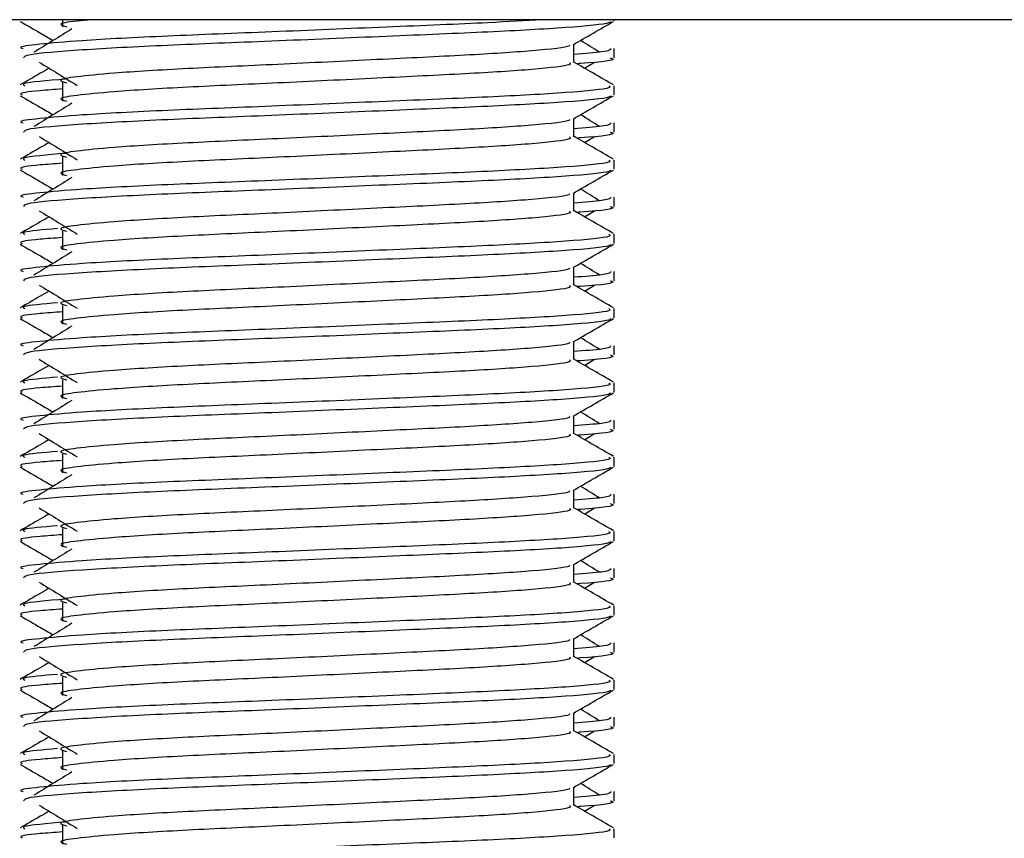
# Model space of a CAD drawing. Header units: millimetres. Extents: x 0 to 420, y 0 to 297.
# Tile 117 of 128: x 320.899 to 321.854, y 197.1 to 197.895. Entities that reach past the tile are written whole.
import ezdxf

# ---------------------------------------------------------------- set-up
doc = ezdxf.new("R2010")
doc.units = ezdxf.units.MM

msp = doc.modelspace()

# ---------------------------------------------------------------- linework, layer by layer
at = {"color": 7, "linetype": 'Continuous', "lineweight": 25}
for p, q in [((322.71875, 197.89454), (319.65528, 197.89454)), ((320.94019, 197.89454), (320.94019, 197.88752)), ((321.47534, 197.89357), (321.47534, 197.89454)), ((321.43633, 197.85309), (321.43633, 197.87066)), ((321.47534, 197.85755), (321.47534, 197.86653)), ((321.44672, 197.84744), (321.45637, 197.85335)), ((320.94019, 197.83346), (320.94019, 197.81544)), ((321.47534, 197.82149), (321.47534, 197.83048)), ((321.43633, 197.78101), (321.43633, 197.79858)), ((321.47534, 197.78547), (321.47534, 197.79445)), ((321.44672, 197.77536), (321.45637, 197.78127)), ((320.94019, 197.76138), (320.94019, 197.74336)), ((321.47534, 197.74941), (321.47534, 197.7584)), ((321.43633, 197.70892), (321.43633, 197.7265)), ((321.47534, 197.71338), (321.47534, 197.72237)), ((321.44672, 197.70328), (321.45637, 197.70919)), ((320.94019, 197.6893), (320.94019, 197.67128)), ((321.47534, 197.67733), (321.47534, 197.68632)), ((321.43633, 197.63684), (321.43633, 197.65442)), ((321.47534, 197.6413), (321.47534, 197.65029)), ((321.44672, 197.6312), (321.45637, 197.63711)), ((320.94019, 197.61722), (320.94019, 197.5992)), ((321.47534, 197.60525), (321.47534, 197.61424)), ((321.43633, 197.56476), (321.43633, 197.58233)), ((321.47534, 197.56922), (321.47534, 197.5782)), ((321.44672, 197.55912), (321.45637, 197.56503)), ((320.94019, 197.54513), (320.94019, 197.52711)), ((321.47534, 197.53317), (321.47534, 197.54215)), ((321.43633, 197.49268), (321.43633, 197.51025)), ((321.47534, 197.49714), (321.47534, 197.50612)), ((321.44672, 197.48704), (321.45637, 197.49294)), ((320.94019, 197.47305), (320.94019, 197.45503)), ((321.47534, 197.46108), (321.47534, 197.47007)), ((321.43633, 197.4206), (321.43633, 197.43817)), ((321.47534, 197.42506), (321.47534, 197.43404)), ((321.44672, 197.41495), (321.45637, 197.42086)), ((320.94019, 197.40097), (320.94019, 197.38295)), ((321.47534, 197.389), (321.47534, 197.39799)), ((321.43633, 197.34852), (321.43633, 197.36609)), ((321.47534, 197.35298), (321.47534, 197.36196)), ((321.44672, 197.34287), (321.45637, 197.34878)), ((320.94019, 197.32889), (320.94019, 197.31087)), ((321.47534, 197.31692), (321.47534, 197.32591)), ((321.43633, 197.27643), (321.43633, 197.29401)), ((321.47534, 197.28089), (321.47534, 197.28988)), ((321.44672, 197.27079), (321.45637, 197.2767)), ((320.94019, 197.25681), (320.94019, 197.23879)), ((321.47534, 197.24484), (321.47534, 197.25383)), ((321.43633, 197.20435), (321.43633, 197.22193)), ((321.47534, 197.20881), (321.47534, 197.2178)), ((321.44672, 197.19871), (321.45637, 197.20462)), ((320.94019, 197.18473), (320.94019, 197.16671)), ((321.47534, 197.17276), (321.47534, 197.18175)), ((321.43633, 197.13227), (321.43633, 197.14984)), ((321.47534, 197.13673), (321.47534, 197.14572)), ((321.44672, 197.12663), (321.45637, 197.13254)), ((320.94019, 197.11265), (320.94019, 197.09462)), ((321.47534, 197.10068), (321.47534, 197.10966))]:
    msp.add_line(p, q, dxfattribs=at)
for points, knots in [([(321.40544, 197.89454), (321.38902, 197.89354), (321.34908, 197.89112), (321.25442, 197.88738), (321.14385, 197.88261), (321.03838, 197.87862), (320.96018, 197.87453), (320.91635, 197.87061), (320.89632, 197.86826), (320.90116, 197.86686), (320.90229, 197.86653)], [0, 0, 0, 0, 0.107555, 0.261631, 0.420083, 0.572451, 0.728645, 0.848713, 0.964716, 1, 1, 1, 1]), ([(320.89937, 197.89285), (320.90589, 197.88908), (320.91653, 197.88292), (320.92716, 197.87677), (320.93127, 197.87439)], [0, 0, 0, 0, 0.61317, 1, 1, 1, 1]), ([(321.4719, 197.8928), (321.47167, 197.89235), (321.47075, 197.89049), (321.4335, 197.88676), (321.35731, 197.88255), (321.25502, 197.87836), (321.14379, 197.8736), (321.03803, 197.86961), (320.95481, 197.86515), (320.90465, 197.8609), (320.90308, 197.85854), (320.90243, 197.85755)], [0, 0, 0, 0, 0.039912, 0.166158, 0.289058, 0.411836, 0.5381, 0.659517, 0.783982, 0.909693, 1, 1, 1, 1]), ([(320.96856, 197.89454), (320.96364, 197.89408), (320.94647, 197.89248), (320.93466, 197.89027), (320.94139, 197.88833), (320.94439, 197.88746)], [0, 0, 0, 0, 0.182373, 0.635978, 1, 1, 1, 1]), ([(321.43555, 197.87021), (321.44206, 197.87398), (321.4551, 197.88153), (321.46814, 197.88908), (321.47466, 197.89285)], [0, 0, 0, 0, 0.499936, 1, 1, 1, 1]), ([(320.9495, 197.88556), (320.94336, 197.88179), (320.93107, 197.87427), (320.91881, 197.86675), (320.91268, 197.86298)], [0, 0, 0, 0, 0.49999, 1, 1, 1, 1]), ([(321.46135, 197.86298), (321.45522, 197.86675), (321.44903, 197.87055), (321.44282, 197.87435), (321.44276, 197.87439)], [0, 0, 0, 0, 0.989832, 1, 1, 1, 1]), ([(321.4319, 197.87015), (321.4322, 197.86975), (321.43352, 197.86794), (321.39958, 197.86423), (321.33441, 197.86003), (321.2458, 197.85583), (321.14958, 197.85107), (321.05846, 197.84709), (320.99111, 197.84299), (320.95231, 197.83908), (320.93418, 197.8362), (320.94125, 197.83426), (320.9444, 197.83339)], [0, 0, 0, 0, 0.035107, 0.156135, 0.273953, 0.391653, 0.512699, 0.629093, 0.748412, 0.840135, 0.92875, 1, 1, 1, 1]), ([(321.47174, 197.86653), (321.4719, 197.86546), (321.47217, 197.86363), (321.44674, 197.86165), (321.43633, 197.86084)], [0, 0, 0, 0, 0.590683, 1, 1, 1, 1]), ([(320.91766, 197.85335), (320.92381, 197.84959), (320.93609, 197.84207), (320.94836, 197.83454), (320.95449, 197.83078)], [0, 0, 0, 0, 0.500011, 1, 1, 1, 1]), ([(321.43201, 197.85303), (321.4328, 197.85233), (321.43517, 197.85024), (321.40008, 197.84621), (321.33428, 197.84201), (321.24583, 197.83781), (321.14957, 197.83305), (321.05846, 197.82907), (320.99111, 197.82497), (320.95231, 197.82106), (320.93419, 197.81818), (320.94125, 197.81624), (320.94439, 197.81538)], [0, 0, 0, 0, 0.059132, 0.177163, 0.292064, 0.406849, 0.524898, 0.638409, 0.754774, 0.844226, 0.930647, 1, 1, 1, 1]), ([(321.4748, 197.8312), (321.46828, 197.83497), (321.45545, 197.84239), (321.44263, 197.84981), (321.43633, 197.85346)], [0, 0, 0, 0, 0.508368, 1, 1, 1, 1]), ([(321.4716, 197.85755), (321.47265, 197.85721), (321.47801, 197.85548), (321.465, 197.8534), (321.44107, 197.85186), (321.44025, 197.8518)], [0, 0, 0, 0, 0.190296, 0.972093, 1, 1, 1, 1]), ([(320.92731, 197.84744), (320.92447, 197.8458), (320.91511, 197.84039), (320.90575, 197.83497), (320.89923, 197.8312)], [0, 0, 0, 0, 0.303338, 1, 1, 1, 1]), ([(320.94329, 197.83691), (320.92541, 197.8354), (320.89907, 197.83318), (320.90256, 197.83114), (320.90368, 197.83048)], [0, 0, 0, 0, 0.678995, 1, 1, 1, 1]), ([(321.47035, 197.83048), (321.47125, 197.82979), (321.47395, 197.8277), (321.43341, 197.82369), (321.35733, 197.81948), (321.25505, 197.81529), (321.14368, 197.81053), (321.03842, 197.80654), (320.96017, 197.80245), (320.91635, 197.79853), (320.89632, 197.79618), (320.90116, 197.79478), (320.90229, 197.79445)], [0, 0, 0, 0, 0.061077, 0.184512, 0.304677, 0.424721, 0.548174, 0.666888, 0.788581, 0.882129, 0.97251, 1, 1, 1, 1]), ([(320.94019, 197.82732), (320.93252, 197.82676), (320.90897, 197.82503), (320.89772, 197.8232), (320.90045, 197.82181), (320.90108, 197.82149)], [0, 0, 0, 0, 0.270543, 0.831179, 1, 1, 1, 1]), ([(320.89937, 197.82077), (320.90589, 197.81699), (320.91653, 197.81084), (320.92716, 197.80469), (320.93127, 197.8023)], [0, 0, 0, 0, 0.61317, 1, 1, 1, 1]), ([(321.4719, 197.82072), (321.47167, 197.82027), (321.47075, 197.81841), (321.4335, 197.81467), (321.35731, 197.81047), (321.25502, 197.80628), (321.14379, 197.80152), (321.03803, 197.79753), (320.95481, 197.79307), (320.90465, 197.78882), (320.90308, 197.78645), (320.90243, 197.78547)], [0, 0, 0, 0, 0.039912, 0.166158, 0.289058, 0.411836, 0.5381, 0.659517, 0.783982, 0.909693, 1, 1, 1, 1]), ([(321.43555, 197.79813), (321.44206, 197.8019), (321.4551, 197.80945), (321.46814, 197.81699), (321.47466, 197.82077)], [0, 0, 0, 0, 0.499936, 1, 1, 1, 1]), ([(320.9495, 197.81347), (320.94336, 197.80971), (320.93107, 197.80219), (320.91881, 197.79466), (320.91268, 197.7909)], [0, 0, 0, 0, 0.49999, 1, 1, 1, 1]), ([(321.4319, 197.79807), (321.4322, 197.79766), (321.43352, 197.79585), (321.39958, 197.79214), (321.33441, 197.78795), (321.2458, 197.78375), (321.14958, 197.77899), (321.05846, 197.77501), (320.99111, 197.77091), (320.95231, 197.767), (320.93418, 197.76412), (320.94125, 197.76218), (320.9444, 197.76131)], [0, 0, 0, 0, 0.035107, 0.156135, 0.273953, 0.391653, 0.512699, 0.629093, 0.748412, 0.840135, 0.92875, 1, 1, 1, 1]), ([(321.46135, 197.7909), (321.45522, 197.79466), (321.44903, 197.79847), (321.44282, 197.80227), (321.44276, 197.8023)], [0, 0, 0, 0, 0.989832, 1, 1, 1, 1]), ([(321.47174, 197.79445), (321.4719, 197.79337), (321.47217, 197.79155), (321.44674, 197.78957), (321.43633, 197.78876)], [0, 0, 0, 0, 0.590683, 1, 1, 1, 1]), ([(321.4716, 197.78547), (321.47265, 197.78513), (321.47801, 197.7834), (321.465, 197.78132), (321.44107, 197.77978), (321.44025, 197.77972)], [0, 0, 0, 0, 0.190296, 0.972093, 1, 1, 1, 1]), ([(320.91766, 197.78127), (320.92381, 197.77751), (320.93609, 197.76998), (320.94836, 197.76246), (320.95449, 197.7587)], [0, 0, 0, 0, 0.500011, 1, 1, 1, 1]), ([(321.43201, 197.78095), (321.4328, 197.78025), (321.43517, 197.77816), (321.40008, 197.77413), (321.33428, 197.76992), (321.24583, 197.76573), (321.14957, 197.76097), (321.05846, 197.75699), (320.99111, 197.75289), (320.95231, 197.74898), (320.93419, 197.7461), (320.94125, 197.74416), (320.94439, 197.7433)], [0, 0, 0, 0, 0.059132, 0.177163, 0.292064, 0.406849, 0.524898, 0.638409, 0.754774, 0.844226, 0.930647, 1, 1, 1, 1]), ([(321.4748, 197.75912), (321.46828, 197.76289), (321.45545, 197.77031), (321.44263, 197.77773), (321.43633, 197.78138)], [0, 0, 0, 0, 0.508368, 1, 1, 1, 1]), ([(320.92731, 197.77536), (320.92447, 197.77372), (320.91511, 197.7683), (320.90575, 197.76289), (320.89923, 197.75912)], [0, 0, 0, 0, 0.303338, 1, 1, 1, 1]), ([(321.47035, 197.7584), (321.47125, 197.75771), (321.47395, 197.75562), (321.43341, 197.75161), (321.35733, 197.7474), (321.25505, 197.7432), (321.14368, 197.73845), (321.03842, 197.73446), (320.96017, 197.73037), (320.91635, 197.72645), (320.89632, 197.72409), (320.90116, 197.72269), (320.90229, 197.72237)], [0, 0, 0, 0, 0.061077, 0.184512, 0.304677, 0.424721, 0.548174, 0.666888, 0.788581, 0.882129, 0.97251, 1, 1, 1, 1]), ([(320.94329, 197.76483), (320.92541, 197.76332), (320.89907, 197.7611), (320.90256, 197.75906), (320.90368, 197.7584)], [0, 0, 0, 0, 0.678995, 1, 1, 1, 1]), ([(320.89937, 197.74869), (320.90589, 197.74491), (320.91653, 197.73876), (320.92716, 197.7326), (320.93127, 197.73022)], [0, 0, 0, 0, 0.61317, 1, 1, 1, 1]), ([(320.94019, 197.75524), (320.93252, 197.75467), (320.90897, 197.75295), (320.89772, 197.75112), (320.90045, 197.74973), (320.90108, 197.74941)], [0, 0, 0, 0, 0.270543, 0.831179, 1, 1, 1, 1]), ([(321.4719, 197.74864), (321.47167, 197.74819), (321.47075, 197.74633), (321.4335, 197.74259), (321.35731, 197.73839), (321.25502, 197.73419), (321.14379, 197.72944), (321.03803, 197.72545), (320.95481, 197.72099), (320.90465, 197.71674), (320.90308, 197.71437), (320.90243, 197.71338)], [0, 0, 0, 0, 0.039912, 0.166158, 0.289058, 0.411836, 0.5381, 0.659517, 0.783982, 0.909693, 1, 1, 1, 1]), ([(321.43555, 197.72605), (321.44206, 197.72982), (321.4551, 197.73737), (321.46814, 197.74491), (321.47466, 197.74869)], [0, 0, 0, 0, 0.499936, 1, 1, 1, 1]), ([(320.9495, 197.74139), (320.94336, 197.73763), (320.93107, 197.73011), (320.91881, 197.72258), (320.91268, 197.71882)], [0, 0, 0, 0, 0.49999, 1, 1, 1, 1]), ([(321.46135, 197.71882), (321.45522, 197.72258), (321.44903, 197.72638), (321.44282, 197.73018), (321.44276, 197.73022)], [0, 0, 0, 0, 0.989832, 1, 1, 1, 1]), ([(321.4319, 197.72599), (321.4322, 197.72558), (321.43352, 197.72377), (321.39958, 197.72006), (321.33441, 197.71587), (321.2458, 197.71167), (321.14958, 197.70691), (321.05846, 197.70292), (320.99111, 197.69883), (320.95231, 197.69492), (320.93418, 197.69204), (320.94125, 197.6901), (320.9444, 197.68923)], [0, 0, 0, 0, 0.035107, 0.156135, 0.273953, 0.391653, 0.512699, 0.629093, 0.748412, 0.840135, 0.92875, 1, 1, 1, 1]), ([(321.47174, 197.72237), (321.4719, 197.72129), (321.47217, 197.71947), (321.44674, 197.71749), (321.43633, 197.71668)], [0, 0, 0, 0, 0.590683, 1, 1, 1, 1]), ([(320.91766, 197.70919), (320.92381, 197.70543), (320.93609, 197.6979), (320.94836, 197.69038), (320.95449, 197.68661)], [0, 0, 0, 0, 0.500011, 1, 1, 1, 1]), ([(321.43201, 197.70887), (321.4328, 197.70817), (321.43517, 197.70608), (321.40008, 197.70205), (321.33428, 197.69784), (321.24583, 197.69365), (321.14957, 197.68889), (321.05846, 197.6849), (320.99111, 197.68081), (320.95231, 197.6769), (320.93419, 197.67402), (320.94125, 197.67208), (320.94439, 197.67122)], [0, 0, 0, 0, 0.059132, 0.177163, 0.292064, 0.406849, 0.524898, 0.638409, 0.754774, 0.844226, 0.930647, 1, 1, 1, 1]), ([(321.4748, 197.68704), (321.46828, 197.69081), (321.45545, 197.69823), (321.44263, 197.70565), (321.43633, 197.7093)], [0, 0, 0, 0, 0.508368, 1, 1, 1, 1]), ([(321.4716, 197.71338), (321.47265, 197.71305), (321.47801, 197.71132), (321.465, 197.70924), (321.44107, 197.70769), (321.44025, 197.70764)], [0, 0, 0, 0, 0.190296, 0.972093, 1, 1, 1, 1]), ([(320.92731, 197.70328), (320.92447, 197.70164), (320.91511, 197.69622), (320.90575, 197.69081), (320.89923, 197.68704)], [0, 0, 0, 0, 0.303338, 1, 1, 1, 1]), ([(320.93549, 197.69188), (320.92137, 197.69067), (320.89896, 197.68875), (320.9024, 197.68697), (320.90368, 197.68632)], [0, 0, 0, 0, 0.629852, 1, 1, 1, 1]), ([(321.47035, 197.68632), (321.47125, 197.68563), (321.47395, 197.68354), (321.43341, 197.67952), (321.35733, 197.67532), (321.25505, 197.67112), (321.14368, 197.66636), (321.03842, 197.66238), (320.96017, 197.65829), (320.91635, 197.65437), (320.89632, 197.65201), (320.90116, 197.65061), (320.90229, 197.65029)], [0, 0, 0, 0, 0.061077, 0.184512, 0.304677, 0.424721, 0.548174, 0.666888, 0.788581, 0.882129, 0.97251, 1, 1, 1, 1]), ([(320.94019, 197.68315), (320.93252, 197.68259), (320.90897, 197.68087), (320.89772, 197.67904), (320.90045, 197.67765), (320.90108, 197.67733)], [0, 0, 0, 0, 0.270543, 0.831179, 1, 1, 1, 1]), ([(320.89937, 197.6766), (320.90589, 197.67283), (320.91653, 197.66668), (320.92716, 197.66052), (320.93127, 197.65814)], [0, 0, 0, 0, 0.6131696, 1, 1, 1, 1]), ([(321.4719, 197.67656), (321.47167, 197.67611), (321.47075, 197.67425), (321.4335, 197.67051), (321.35731, 197.66631), (321.25502, 197.66211), (321.14379, 197.65735), (321.03803, 197.65337), (320.95481, 197.64891), (320.90465, 197.64466), (320.90308, 197.64229), (320.90243, 197.6413)], [0, 0, 0, 0, 0.039912, 0.166158, 0.289058, 0.411836, 0.5381, 0.659517, 0.783982, 0.909693, 1, 1, 1, 1]), ([(321.43555, 197.65396), (321.44206, 197.65774), (321.4551, 197.66529), (321.46814, 197.67283), (321.47466, 197.6766)], [0, 0, 0, 0, 0.499936, 1, 1, 1, 1]), ([(320.9495, 197.66931), (320.94336, 197.66555), (320.93107, 197.65803), (320.91881, 197.6505), (320.91268, 197.64674)], [0, 0, 0, 0, 0.49999, 1, 1, 1, 1]), ([(321.4319, 197.65391), (321.4322, 197.6535), (321.43352, 197.65169), (321.39958, 197.64798), (321.33441, 197.64378), (321.2458, 197.63959), (321.14958, 197.63483), (321.05846, 197.63084), (320.99111, 197.62675), (320.95231, 197.62284), (320.93418, 197.61996), (320.94125, 197.61802), (320.9444, 197.61715)], [0, 0, 0, 0, 0.035107, 0.156135, 0.273953, 0.391653, 0.512699, 0.629093, 0.748412, 0.840135, 0.92875, 1, 1, 1, 1]), ([(321.46135, 197.64674), (321.45522, 197.6505), (321.44903, 197.6543), (321.44282, 197.6581), (321.44276, 197.65814)], [0, 0, 0, 0, 0.989832, 1, 1, 1, 1]), ([(321.47174, 197.65029), (321.4719, 197.64921), (321.47217, 197.64739), (321.44674, 197.64541), (321.43633, 197.6446)], [0, 0, 0, 0, 0.590683, 1, 1, 1, 1]), ([(320.91766, 197.63711), (320.92381, 197.63335), (320.93609, 197.62582), (320.94836, 197.61829), (320.95449, 197.61453)], [0, 0, 0, 0, 0.500011, 1, 1, 1, 1]), ([(321.43201, 197.63679), (321.4328, 197.63609), (321.43517, 197.63399), (321.40008, 197.62997), (321.33428, 197.62576), (321.24583, 197.62157), (321.14957, 197.61681), (321.05846, 197.61282), (320.99111, 197.60873), (320.95231, 197.60482), (320.93419, 197.60194), (320.94125, 197.6), (320.94439, 197.59913)], [0, 0, 0, 0, 0.059132, 0.177163, 0.292064, 0.406849, 0.524898, 0.638409, 0.754774, 0.844226, 0.930647, 1, 1, 1, 1]), ([(321.4748, 197.61495), (321.46828, 197.61873), (321.45545, 197.62615), (321.44263, 197.63357), (321.43633, 197.63722)], [0, 0, 0, 0, 0.508368, 1, 1, 1, 1]), ([(321.4716, 197.6413), (321.47265, 197.64096), (321.47801, 197.63924), (321.465, 197.63716), (321.44107, 197.63561), (321.44025, 197.63556)], [0, 0, 0, 0, 0.190296, 0.972093, 1, 1, 1, 1]), ([(320.92731, 197.6312), (320.92447, 197.62956), (320.91511, 197.62414), (320.90575, 197.61873), (320.89923, 197.61495)], [0, 0, 0, 0, 0.303338, 1, 1, 1, 1]), ([(321.47035, 197.61424), (321.47125, 197.61355), (321.47395, 197.61146), (321.43341, 197.60744), (321.35733, 197.60324), (321.25505, 197.59904), (321.14368, 197.59428), (321.03842, 197.5903), (320.96017, 197.58621), (320.91635, 197.58229), (320.89632, 197.57993), (320.90116, 197.57853), (320.90229, 197.5782)], [0, 0, 0, 0, 0.0610772, 0.1845123, 0.3046768, 0.4247211, 0.5481742, 0.6668878, 0.7885815, 0.8821287, 0.9725098, 1, 1, 1, 1]), ([(320.93549, 197.6198), (320.92137, 197.61859), (320.89896, 197.61666), (320.9024, 197.61489), (320.90368, 197.61424)], [0, 0, 0, 0, 0.629852, 1, 1, 1, 1]), ([(320.89937, 197.60452), (320.90589, 197.60075), (320.91653, 197.5946), (320.92716, 197.58844), (320.93127, 197.58606)], [0, 0, 0, 0, 0.61317, 1, 1, 1, 1]), ([(320.94019, 197.61107), (320.93252, 197.61051), (320.90897, 197.60879), (320.89772, 197.60696), (320.90045, 197.60557), (320.90108, 197.60525)], [0, 0, 0, 0, 0.270543, 0.831179, 1, 1, 1, 1]), ([(321.4719, 197.60447), (321.47167, 197.60403), (321.47075, 197.60217), (321.4335, 197.59843), (321.35731, 197.59423), (321.25502, 197.59003), (321.14379, 197.58527), (321.03803, 197.58129), (320.95481, 197.57683), (320.90465, 197.57257), (320.90308, 197.57021), (320.90243, 197.56922)], [0, 0, 0, 0, 0.039912, 0.166158, 0.289058, 0.411836, 0.5381, 0.659517, 0.783982, 0.909693, 1, 1, 1, 1]), ([(321.43555, 197.58188), (321.44206, 197.58566), (321.4551, 197.5932), (321.46814, 197.60075), (321.47466, 197.60452)], [0, 0, 0, 0, 0.499936, 1, 1, 1, 1]), ([(320.9495, 197.59723), (320.94336, 197.59347), (320.93107, 197.58594), (320.91881, 197.57842), (320.91268, 197.57466)], [0, 0, 0, 0, 0.49999, 1, 1, 1, 1]), ([(321.46135, 197.57466), (321.45522, 197.57842), (321.44903, 197.58222), (321.44282, 197.58602), (321.44276, 197.58606)], [0, 0, 0, 0, 0.989832, 1, 1, 1, 1]), ([(321.4319, 197.58183), (321.4322, 197.58142), (321.43352, 197.57961), (321.39958, 197.5759), (321.33441, 197.5717), (321.2458, 197.56751), (321.14958, 197.56275), (321.05846, 197.55876), (320.99111, 197.55467), (320.95231, 197.55076), (320.93418, 197.54788), (320.94125, 197.54593), (320.9444, 197.54507)], [0, 0, 0, 0, 0.035107, 0.156135, 0.273953, 0.391653, 0.512699, 0.629093, 0.748412, 0.840135, 0.92875, 1, 1, 1, 1]), ([(321.47174, 197.5782), (321.4719, 197.57713), (321.47217, 197.57531), (321.44674, 197.57333), (321.43633, 197.57252)], [0, 0, 0, 0, 0.590683, 1, 1, 1, 1]), ([(321.4716, 197.56922), (321.47265, 197.56888), (321.47801, 197.56716), (321.465, 197.56508), (321.44107, 197.56353), (321.44025, 197.56348)], [0, 0, 0, 0, 0.190296, 0.972093, 1, 1, 1, 1]), ([(320.92731, 197.55912), (320.92447, 197.55747), (320.91511, 197.55206), (320.90575, 197.54664), (320.89923, 197.54287)], [0, 0, 0, 0, 0.303338, 1, 1, 1, 1]), ([(320.91766, 197.56503), (320.92381, 197.56126), (320.93609, 197.55374), (320.94836, 197.54621), (320.95449, 197.54245)], [0, 0, 0, 0, 0.500011, 1, 1, 1, 1]), ([(321.43201, 197.56471), (321.4328, 197.56401), (321.43517, 197.56191), (321.40008, 197.55789), (321.33428, 197.55368), (321.24583, 197.54949), (321.14957, 197.54473), (321.05846, 197.54074), (320.99111, 197.53665), (320.95231, 197.53274), (320.93419, 197.52986), (320.94125, 197.52792), (320.94439, 197.52705)], [0, 0, 0, 0, 0.059132, 0.177163, 0.292064, 0.406849, 0.524898, 0.638409, 0.754774, 0.844226, 0.930647, 1, 1, 1, 1]), ([(321.4748, 197.54287), (321.46828, 197.54664), (321.45545, 197.55406), (321.44263, 197.56149), (321.43633, 197.56514)], [0, 0, 0, 0, 0.508368, 1, 1, 1, 1]), ([(320.93549, 197.54772), (320.92137, 197.5465), (320.89896, 197.54458), (320.9024, 197.54281), (320.90368, 197.54215)], [0, 0, 0, 0, 0.629852, 1, 1, 1, 1]), ([(321.47035, 197.54215), (321.47125, 197.54146), (321.47395, 197.53938), (321.43341, 197.53536), (321.35733, 197.53115), (321.25505, 197.52696), (321.14368, 197.5222), (321.03842, 197.51821), (320.96017, 197.51412), (320.91635, 197.51021), (320.89632, 197.50785), (320.90116, 197.50645), (320.90229, 197.50612)], [0, 0, 0, 0, 0.061077, 0.184512, 0.304677, 0.424721, 0.548174, 0.666888, 0.788581, 0.882129, 0.97251, 1, 1, 1, 1]), ([(320.94019, 197.53899), (320.93252, 197.53843), (320.90897, 197.53671), (320.89772, 197.53488), (320.90045, 197.53349), (320.90108, 197.53317)], [0, 0, 0, 0, 0.270543, 0.831179, 1, 1, 1, 1]), ([(320.89937, 197.53244), (320.90589, 197.52867), (320.91653, 197.52251), (320.92716, 197.51636), (320.93127, 197.51398)], [0, 0, 0, 0, 0.6131696, 1, 1, 1, 1]), ([(321.4719, 197.53239), (321.47167, 197.53194), (321.47075, 197.53008), (321.4335, 197.52635), (321.35731, 197.52214), (321.25502, 197.51795), (321.14379, 197.51319), (321.03803, 197.50921), (320.95481, 197.50474), (320.90465, 197.50049), (320.90308, 197.49813), (320.90243, 197.49714)], [0, 0, 0, 0, 0.039912, 0.166158, 0.289058, 0.411836, 0.5381, 0.659517, 0.783982, 0.909693, 1, 1, 1, 1]), ([(321.43555, 197.5098), (321.44206, 197.51357), (321.4551, 197.52112), (321.46814, 197.52867), (321.47466, 197.53244)], [0, 0, 0, 0, 0.499936, 1, 1, 1, 1]), ([(320.9495, 197.52515), (320.94336, 197.52139), (320.93107, 197.51386), (320.91881, 197.50634), (320.91268, 197.50258)], [0, 0, 0, 0, 0.49999, 1, 1, 1, 1]), ([(321.4319, 197.50975), (321.4322, 197.50934), (321.43352, 197.50753), (321.39958, 197.50382), (321.33441, 197.49962), (321.2458, 197.49542), (321.14958, 197.49067), (321.05846, 197.48668), (320.99111, 197.48259), (320.95231, 197.47867), (320.93418, 197.4758), (320.94125, 197.47385), (320.9444, 197.47299)], [0, 0, 0, 0, 0.035107, 0.156135, 0.273953, 0.391653, 0.512699, 0.629093, 0.748412, 0.840135, 0.92875, 1, 1, 1, 1]), ([(321.46135, 197.50258), (321.45522, 197.50634), (321.44903, 197.51014), (321.44282, 197.51394), (321.44276, 197.51398)], [0, 0, 0, 0, 0.989832, 1, 1, 1, 1]), ([(321.47174, 197.50612), (321.4719, 197.50505), (321.47217, 197.50323), (321.44674, 197.50125), (321.43633, 197.50044)], [0, 0, 0, 0, 0.590683, 1, 1, 1, 1]), ([(320.91766, 197.49294), (320.92381, 197.48918), (320.93609, 197.48166), (320.94836, 197.47413), (320.95449, 197.47037)], [0, 0, 0, 0, 0.500011, 1, 1, 1, 1]), ([(321.43201, 197.49262), (321.4328, 197.49193), (321.43517, 197.48983), (321.40008, 197.4858), (321.33428, 197.4816), (321.24583, 197.4774), (321.14957, 197.47265), (321.05846, 197.46866), (320.99111, 197.46457), (320.95231, 197.46065), (320.93419, 197.45778), (320.94125, 197.45584), (320.94439, 197.45497)], [0, 0, 0, 0, 0.059132, 0.177163, 0.292064, 0.406849, 0.524898, 0.638409, 0.754774, 0.844226, 0.930647, 1, 1, 1, 1]), ([(321.4748, 197.47079), (321.46828, 197.47456), (321.45545, 197.48198), (321.44263, 197.4894), (321.43633, 197.49305)], [0, 0, 0, 0, 0.508368, 1, 1, 1, 1]), ([(321.4716, 197.49714), (321.47265, 197.4968), (321.47801, 197.49508), (321.465, 197.493), (321.44107, 197.49145), (321.44025, 197.4914)], [0, 0, 0, 0, 0.190296, 0.972093, 1, 1, 1, 1]), ([(320.92731, 197.48704), (320.92447, 197.48539), (320.91511, 197.47998), (320.90575, 197.47456), (320.89923, 197.47079)], [0, 0, 0, 0, 0.303338, 1, 1, 1, 1]), ([(321.47035, 197.47007), (321.47125, 197.46938), (321.47395, 197.4673), (321.43341, 197.46328), (321.35733, 197.45907), (321.25505, 197.45488), (321.14368, 197.45012), (321.03842, 197.44613), (320.96017, 197.44204), (320.91635, 197.43812), (320.89632, 197.43577), (320.90116, 197.43437), (320.90229, 197.43404)], [0, 0, 0, 0, 0.061077, 0.184512, 0.304677, 0.424721, 0.548174, 0.666888, 0.788581, 0.882129, 0.97251, 1, 1, 1, 1]), ([(320.93549, 197.47563), (320.92137, 197.47442), (320.89896, 197.4725), (320.9024, 197.47073), (320.90368, 197.47007)], [0, 0, 0, 0, 0.629852, 1, 1, 1, 1]), ([(320.94019, 197.46691), (320.93252, 197.46635), (320.90897, 197.46462), (320.89772, 197.4628), (320.90045, 197.46141), (320.90108, 197.46108)], [0, 0, 0, 0, 0.270543, 0.831179, 1, 1, 1, 1]), ([(320.89937, 197.46036), (320.90589, 197.45659), (320.91653, 197.45043), (320.92716, 197.44428), (320.93127, 197.4419)], [0, 0, 0, 0, 0.61317, 1, 1, 1, 1]), ([(321.4719, 197.46031), (321.47167, 197.45986), (321.47075, 197.458), (321.4335, 197.45427), (321.35731, 197.45006), (321.25502, 197.44587), (321.14379, 197.44111), (321.03803, 197.43712), (320.95481, 197.43266), (320.90465, 197.42841), (320.90308, 197.42605), (320.90243, 197.42506)], [0, 0, 0, 0, 0.039912, 0.166158, 0.289058, 0.411836, 0.5381, 0.659517, 0.783982, 0.909693, 1, 1, 1, 1]), ([(320.9495, 197.45307), (320.94336, 197.4493), (320.93107, 197.44178), (320.91881, 197.43426), (320.91268, 197.43049)], [0, 0, 0, 0, 0.49999, 1, 1, 1, 1]), ([(321.43555, 197.43772), (321.44206, 197.44149), (321.4551, 197.44904), (321.46814, 197.45659), (321.47466, 197.46036)], [0, 0, 0, 0, 0.4999356, 1, 1, 1, 1]), ([(321.46135, 197.43049), (321.45522, 197.43426), (321.44903, 197.43806), (321.44282, 197.44186), (321.44276, 197.4419)], [0, 0, 0, 0, 0.989832, 1, 1, 1, 1]), ([(321.4319, 197.43766), (321.4322, 197.43726), (321.43352, 197.43545), (321.39958, 197.43174), (321.33441, 197.42754), (321.2458, 197.42334), (321.14958, 197.41858), (321.05846, 197.4146), (320.99111, 197.41051), (320.95231, 197.40659), (320.93418, 197.40371), (320.94125, 197.40177), (320.9444, 197.4009)], [0, 0, 0, 0, 0.035107, 0.156135, 0.273953, 0.391653, 0.512699, 0.629093, 0.748412, 0.840135, 0.92875, 1, 1, 1, 1]), ([(321.47174, 197.43404), (321.4719, 197.43297), (321.47217, 197.43114), (321.44674, 197.42916), (321.43633, 197.42835)], [0, 0, 0, 0, 0.590683, 1, 1, 1, 1]), ([(321.4716, 197.42506), (321.47265, 197.42472), (321.47801, 197.423), (321.465, 197.42091), (321.44107, 197.41937), (321.44025, 197.41931)], [0, 0, 0, 0, 0.190296, 0.972093, 1, 1, 1, 1]), ([(320.92731, 197.41495), (320.92447, 197.41331), (320.91511, 197.4079), (320.90575, 197.40248), (320.89923, 197.39871)], [0, 0, 0, 0, 0.303338, 1, 1, 1, 1]), ([(320.91766, 197.42086), (320.92381, 197.4171), (320.93609, 197.40958), (320.94836, 197.40205), (320.95449, 197.39829)], [0, 0, 0, 0, 0.500011, 1, 1, 1, 1]), ([(321.43201, 197.42054), (321.4328, 197.41984), (321.43517, 197.41775), (321.40008, 197.41372), (321.33428, 197.40952), (321.24583, 197.40532), (321.14957, 197.40056), (321.05846, 197.39658), (320.99111, 197.39248), (320.95231, 197.38857), (320.93419, 197.3857), (320.94125, 197.38375), (320.94439, 197.38289)], [0, 0, 0, 0, 0.059132, 0.177163, 0.292064, 0.406849, 0.524898, 0.638409, 0.754774, 0.844226, 0.930647, 1, 1, 1, 1]), ([(321.4748, 197.39871), (321.46828, 197.40248), (321.45545, 197.4099), (321.44263, 197.41732), (321.43633, 197.42097)], [0, 0, 0, 0, 0.508368, 1, 1, 1, 1]), ([(320.93549, 197.40355), (320.92137, 197.40234), (320.89896, 197.40042), (320.9024, 197.39865), (320.90368, 197.39799)], [0, 0, 0, 0, 0.6298517, 1, 1, 1, 1]), ([(321.47035, 197.39799), (321.47125, 197.3973), (321.47395, 197.39521), (321.43341, 197.3912), (321.35733, 197.38699), (321.25505, 197.3828), (321.14368, 197.37804), (321.03842, 197.37405), (320.96017, 197.36996), (320.91635, 197.36604), (320.89632, 197.36369), (320.90116, 197.36229), (320.90229, 197.36196)], [0, 0, 0, 0, 0.061077, 0.184512, 0.304677, 0.424721, 0.548174, 0.666888, 0.788581, 0.882129, 0.97251, 1, 1, 1, 1]), ([(320.94019, 197.39483), (320.93252, 197.39427), (320.90897, 197.39254), (320.89772, 197.39071), (320.90045, 197.38932), (320.90108, 197.389)], [0, 0, 0, 0, 0.2705432, 0.831179, 1, 1, 1, 1]), ([(320.89937, 197.38828), (320.90589, 197.3845), (320.91653, 197.37835), (320.92716, 197.3722), (320.93127, 197.36981)], [0, 0, 0, 0, 0.61317, 1, 1, 1, 1]), ([(321.4719, 197.38823), (321.47167, 197.38778), (321.47075, 197.38592), (321.4335, 197.38218), (321.35731, 197.37798), (321.25502, 197.37379), (321.14379, 197.36903), (321.03803, 197.36504), (320.95481, 197.36058), (320.90465, 197.35633), (320.90308, 197.35396), (320.90243, 197.35298)], [0, 0, 0, 0, 0.039912, 0.166158, 0.289058, 0.411836, 0.5381, 0.659517, 0.783982, 0.909693, 1, 1, 1, 1]), ([(321.43555, 197.36564), (321.44206, 197.36941), (321.4551, 197.37696), (321.46814, 197.3845), (321.47466, 197.38828)], [0, 0, 0, 0, 0.499936, 1, 1, 1, 1]), ([(320.9495, 197.38099), (320.94336, 197.37722), (320.93107, 197.3697), (320.91881, 197.36217), (320.91268, 197.35841)], [0, 0, 0, 0, 0.49999, 1, 1, 1, 1]), ([(321.4319, 197.36558), (321.4322, 197.36518), (321.43352, 197.36336), (321.39958, 197.35965), (321.33441, 197.35546), (321.2458, 197.35126), (321.14958, 197.3465), (321.05846, 197.34252), (320.99111, 197.33842), (320.95231, 197.33451), (320.93418, 197.33163), (320.94125, 197.32969), (320.9444, 197.32882)], [0, 0, 0, 0, 0.035107, 0.156135, 0.273953, 0.391653, 0.512699, 0.629093, 0.748412, 0.840135, 0.92875, 1, 1, 1, 1]), ([(321.46135, 197.35841), (321.45522, 197.36217), (321.44903, 197.36598), (321.44282, 197.36978), (321.44276, 197.36981)], [0, 0, 0, 0, 0.989832, 1, 1, 1, 1]), ([(321.47174, 197.36196), (321.4719, 197.36088), (321.47217, 197.35906), (321.44674, 197.35708), (321.43633, 197.35627)], [0, 0, 0, 0, 0.590683, 1, 1, 1, 1]), ([(320.91766, 197.34878), (320.92381, 197.34502), (320.93609, 197.33749), (320.94836, 197.32997), (320.95449, 197.32621)], [0, 0, 0, 0, 0.500011, 1, 1, 1, 1]), ([(321.43201, 197.34846), (321.4328, 197.34776), (321.43517, 197.34567), (321.40008, 197.34164), (321.33428, 197.33743), (321.24583, 197.33324), (321.14957, 197.32848), (321.05846, 197.3245), (320.99111, 197.3204), (320.95231, 197.31649), (320.93419, 197.31361), (320.94125, 197.31167), (320.94439, 197.31081)], [0, 0, 0, 0, 0.059132, 0.177163, 0.292064, 0.406849, 0.524898, 0.638409, 0.754774, 0.844226, 0.930647, 1, 1, 1, 1]), ([(321.4748, 197.32663), (321.46828, 197.3304), (321.45545, 197.33782), (321.44263, 197.34524), (321.43633, 197.34889)], [0, 0, 0, 0, 0.5083681, 1, 1, 1, 1]), ([(321.4716, 197.35298), (321.47265, 197.35264), (321.47801, 197.35091), (321.465, 197.34883), (321.44107, 197.34729), (321.44025, 197.34723)], [0, 0, 0, 0, 0.190296, 0.972093, 1, 1, 1, 1]), ([(320.92731, 197.34287), (320.92447, 197.34123), (320.91511, 197.33581), (320.90575, 197.3304), (320.89923, 197.32663)], [0, 0, 0, 0, 0.303338, 1, 1, 1, 1]), ([(320.94329, 197.33234), (320.92541, 197.33083), (320.89907, 197.32861), (320.90256, 197.32657), (320.90368, 197.32591)], [0, 0, 0, 0, 0.678995, 1, 1, 1, 1]), ([(321.47035, 197.32591), (321.47125, 197.32522), (321.47395, 197.32313), (321.43341, 197.31912), (321.35733, 197.31491), (321.25505, 197.31072), (321.14368, 197.30596), (321.03842, 197.30197), (320.96017, 197.29788), (320.91635, 197.29396), (320.89632, 197.2916), (320.90116, 197.2902), (320.90229, 197.28988)], [0, 0, 0, 0, 0.061077, 0.184512, 0.304677, 0.424721, 0.548174, 0.666888, 0.788581, 0.882129, 0.97251, 1, 1, 1, 1]), ([(320.94019, 197.32275), (320.93252, 197.32218), (320.90897, 197.32046), (320.89772, 197.31863), (320.90045, 197.31724), (320.90108, 197.31692)], [0, 0, 0, 0, 0.2705432, 0.831179, 1, 1, 1, 1]), ([(320.89937, 197.3162), (320.90589, 197.31242), (320.91653, 197.30627), (320.92716, 197.30011), (320.93127, 197.29773)], [0, 0, 0, 0, 0.61317, 1, 1, 1, 1]), ([(321.4719, 197.31615), (321.47167, 197.3157), (321.47075, 197.31384), (321.4335, 197.3101), (321.35731, 197.3059), (321.25502, 197.3017), (321.14379, 197.29695), (321.03803, 197.29296), (320.95481, 197.2885), (320.90465, 197.28425), (320.90308, 197.28188), (320.90243, 197.28089)], [0, 0, 0, 0, 0.039912, 0.166158, 0.289058, 0.411836, 0.5381, 0.659517, 0.783982, 0.909693, 1, 1, 1, 1]), ([(320.9495, 197.3089), (320.94336, 197.30514), (320.93107, 197.29762), (320.91881, 197.29009), (320.91268, 197.28633)], [0, 0, 0, 0, 0.49999, 1, 1, 1, 1]), ([(321.43555, 197.29356), (321.44206, 197.29733), (321.4551, 197.30488), (321.46814, 197.31242), (321.47466, 197.3162)], [0, 0, 0, 0, 0.499936, 1, 1, 1, 1]), ([(321.4319, 197.2935), (321.4322, 197.29309), (321.43352, 197.29128), (321.39958, 197.28757), (321.33441, 197.28338), (321.2458, 197.27918), (321.14958, 197.27442), (321.05846, 197.27043), (320.99111, 197.26634), (320.95231, 197.26243), (320.93418, 197.25955), (320.94125, 197.25761), (320.9444, 197.25674)], [0, 0, 0, 0, 0.035107, 0.156135, 0.273953, 0.391653, 0.512699, 0.629093, 0.748412, 0.840135, 0.92875, 1, 1, 1, 1]), ([(321.47174, 197.28988), (321.4719, 197.2888), (321.47217, 197.28698), (321.44674, 197.285), (321.43633, 197.28419)], [0, 0, 0, 0, 0.590683, 1, 1, 1, 1]), ([(321.46135, 197.28633), (321.45522, 197.29009), (321.44903, 197.29389), (321.44282, 197.29769), (321.44276, 197.29773)], [0, 0, 0, 0, 0.989832, 1, 1, 1, 1]), ([(321.4716, 197.28089), (321.47265, 197.28056), (321.47801, 197.27883), (321.465, 197.27675), (321.44107, 197.2752), (321.44025, 197.27515)], [0, 0, 0, 0, 0.190296, 0.972093, 1, 1, 1, 1]), ([(320.92731, 197.27079), (320.92447, 197.26915), (320.91511, 197.26373), (320.90575, 197.25832), (320.89923, 197.25455)], [0, 0, 0, 0, 0.3033381, 1, 1, 1, 1]), ([(320.91766, 197.2767), (320.92381, 197.27294), (320.93609, 197.26541), (320.94836, 197.25789), (320.95449, 197.25412)], [0, 0, 0, 0, 0.500011, 1, 1, 1, 1]), ([(321.43201, 197.27638), (321.4328, 197.27568), (321.43517, 197.27359), (321.40008, 197.26956), (321.33428, 197.26535), (321.24583, 197.26116), (321.14957, 197.2564), (321.05846, 197.25241), (320.99111, 197.24832), (320.95231, 197.24441), (320.93419, 197.24153), (320.94125, 197.23959), (320.94439, 197.23873)], [0, 0, 0, 0, 0.059132, 0.177163, 0.292064, 0.406849, 0.524898, 0.638409, 0.754774, 0.844226, 0.930647, 1, 1, 1, 1]), ([(321.4748, 197.25455), (321.46828, 197.25832), (321.45545, 197.26574), (321.44263, 197.27316), (321.43633, 197.27681)], [0, 0, 0, 0, 0.508368, 1, 1, 1, 1]), ([(321.47035, 197.25383), (321.47125, 197.25314), (321.47395, 197.25105), (321.43341, 197.24703), (321.35733, 197.24283), (321.25505, 197.23863), (321.14368, 197.23388), (321.03842, 197.22989), (320.96017, 197.2258), (320.91635, 197.22188), (320.89632, 197.21952), (320.90116, 197.21812), (320.90229, 197.2178)], [0, 0, 0, 0, 0.061077, 0.184512, 0.304677, 0.424721, 0.548174, 0.666888, 0.788581, 0.882129, 0.97251, 1, 1, 1, 1]), ([(320.94019, 197.25066), (320.93252, 197.2501), (320.90897, 197.24838), (320.89772, 197.24655), (320.90045, 197.24516), (320.90108, 197.24484)], [0, 0, 0, 0, 0.270543, 0.831179, 1, 1, 1, 1]), ([(320.93549, 197.25939), (320.92137, 197.25818), (320.89896, 197.25626), (320.9024, 197.25448), (320.90368, 197.25383)], [0, 0, 0, 0, 0.629852, 1, 1, 1, 1]), ([(320.89937, 197.24411), (320.90589, 197.24034), (320.91653, 197.23419), (320.92716, 197.22803), (320.93127, 197.22565)], [0, 0, 0, 0, 0.61317, 1, 1, 1, 1]), ([(321.4719, 197.24407), (321.47167, 197.24362), (321.47075, 197.24176), (321.4335, 197.23802), (321.35731, 197.23382), (321.25502, 197.22962), (321.14379, 197.22486), (321.03803, 197.22088), (320.95481, 197.21642), (320.90465, 197.21217), (320.90308, 197.2098), (320.90243, 197.20881)], [0, 0, 0, 0, 0.039912, 0.166158, 0.289058, 0.411836, 0.5381, 0.659517, 0.783982, 0.909693, 1, 1, 1, 1]), ([(321.43555, 197.22147), (321.44206, 197.22525), (321.4551, 197.2328), (321.46814, 197.24034), (321.47466, 197.24411)], [0, 0, 0, 0, 0.499936, 1, 1, 1, 1]), ([(320.9495, 197.23682), (320.94336, 197.23306), (320.93107, 197.22554), (320.91881, 197.21801), (320.91268, 197.21425)], [0, 0, 0, 0, 0.49999, 1, 1, 1, 1]), ([(321.46135, 197.21425), (321.45522, 197.21801), (321.44903, 197.22181), (321.44282, 197.22561), (321.44276, 197.22565)], [0, 0, 0, 0, 0.989832, 1, 1, 1, 1]), ([(321.4319, 197.22142), (321.4322, 197.22101), (321.43352, 197.2192), (321.39958, 197.21549), (321.33441, 197.21129), (321.2458, 197.2071), (321.14958, 197.20234), (321.05846, 197.19835), (320.99111, 197.19426), (320.95231, 197.19035), (320.93418, 197.18747), (320.94125, 197.18553), (320.9444, 197.18466)], [0, 0, 0, 0, 0.035107, 0.156135, 0.273953, 0.391653, 0.512699, 0.629093, 0.748412, 0.840135, 0.92875, 1, 1, 1, 1]), ([(321.47174, 197.2178), (321.4719, 197.21672), (321.47217, 197.2149), (321.44674, 197.21292), (321.43633, 197.21211)], [0, 0, 0, 0, 0.590683, 1, 1, 1, 1]), ([(320.91766, 197.20462), (320.92381, 197.20086), (320.93609, 197.19333), (320.94836, 197.1858), (320.95449, 197.18204)], [0, 0, 0, 0, 0.500011, 1, 1, 1, 1]), ([(321.43201, 197.2043), (321.4328, 197.2036), (321.43517, 197.2015), (321.40008, 197.19748), (321.33428, 197.19327), (321.24583, 197.18908), (321.14957, 197.18432), (321.05846, 197.18033), (320.99111, 197.17624), (320.95231, 197.17233), (320.93419, 197.16945), (320.94125, 197.16751), (320.94439, 197.16664)], [0, 0, 0, 0, 0.059132, 0.177163, 0.292064, 0.406849, 0.524898, 0.638409, 0.754774, 0.844226, 0.930647, 1, 1, 1, 1]), ([(321.4748, 197.18246), (321.46828, 197.18624), (321.45545, 197.19366), (321.44263, 197.20108), (321.43633, 197.20473)], [0, 0, 0, 0, 0.508368, 1, 1, 1, 1]), ([(321.4716, 197.20881), (321.47265, 197.20847), (321.47801, 197.20675), (321.465, 197.20467), (321.44107, 197.20312), (321.44025, 197.20307)], [0, 0, 0, 0, 0.190296, 0.972093, 1, 1, 1, 1]), ([(320.92731, 197.19871), (320.92447, 197.19707), (320.91511, 197.19165), (320.90575, 197.18624), (320.89923, 197.18246)], [0, 0, 0, 0, 0.303338, 1, 1, 1, 1]), ([(320.93549, 197.18731), (320.92137, 197.1861), (320.89896, 197.18417), (320.9024, 197.1824), (320.90368, 197.18175)], [0, 0, 0, 0, 0.629852, 1, 1, 1, 1]), ([(321.47035, 197.18175), (321.47125, 197.18106), (321.47395, 197.17897), (321.43341, 197.17495), (321.35733, 197.17075), (321.25505, 197.16655), (321.14368, 197.16179), (321.03842, 197.15781), (320.96017, 197.15372), (320.91635, 197.1498), (320.89632, 197.14744), (320.90116, 197.14604), (320.90229, 197.14572)], [0, 0, 0, 0, 0.061077, 0.184512, 0.304677, 0.424721, 0.548174, 0.666888, 0.788581, 0.882129, 0.97251, 1, 1, 1, 1]), ([(320.94019, 197.17858), (320.93252, 197.17802), (320.90897, 197.1763), (320.89772, 197.17447), (320.90045, 197.17308), (320.90108, 197.17276)], [0, 0, 0, 0, 0.270543, 0.831179, 1, 1, 1, 1]), ([(320.89937, 197.17203), (320.90589, 197.16826), (320.91653, 197.16211), (320.92716, 197.15595), (320.93127, 197.15357)], [0, 0, 0, 0, 0.61317, 1, 1, 1, 1]), ([(321.4719, 197.17198), (321.47167, 197.17154), (321.47075, 197.16968), (321.4335, 197.16594), (321.35731, 197.16174), (321.25502, 197.15754), (321.14379, 197.15278), (321.03803, 197.1488), (320.95481, 197.14434), (320.90465, 197.14008), (320.90308, 197.13772), (320.90243, 197.13673)], [0, 0, 0, 0, 0.0399117, 0.1661575, 0.2890582, 0.4118359, 0.5381002, 0.6595169, 0.7839817, 0.9096926, 1, 1, 1, 1]), ([(320.9495, 197.16474), (320.94336, 197.16098), (320.93107, 197.15345), (320.91881, 197.14593), (320.91268, 197.14217)], [0, 0, 0, 0, 0.49999, 1, 1, 1, 1]), ([(321.43555, 197.14939), (321.44206, 197.15317), (321.4551, 197.16071), (321.46814, 197.16826), (321.47466, 197.17203)], [0, 0, 0, 0, 0.499936, 1, 1, 1, 1]), ([(321.4319, 197.14934), (321.4322, 197.14893), (321.43352, 197.14712), (321.39958, 197.14341), (321.33441, 197.13921), (321.2458, 197.13502), (321.14958, 197.13026), (321.05846, 197.12627), (320.99111, 197.12218), (320.95231, 197.11827), (320.93418, 197.11539), (320.94125, 197.11344), (320.9444, 197.11258)], [0, 0, 0, 0, 0.035107, 0.156135, 0.273953, 0.391653, 0.512699, 0.629093, 0.748412, 0.840135, 0.92875, 1, 1, 1, 1]), ([(321.47174, 197.14572), (321.4719, 197.14464), (321.47217, 197.14282), (321.44674, 197.14084), (321.43633, 197.14003)], [0, 0, 0, 0, 0.590683, 1, 1, 1, 1]), ([(321.46135, 197.14217), (321.45522, 197.14593), (321.44903, 197.14973), (321.44282, 197.15353), (321.44276, 197.15357)], [0, 0, 0, 0, 0.989832, 1, 1, 1, 1]), ([(321.4716, 197.13673), (321.47265, 197.13639), (321.47801, 197.13467), (321.465, 197.13259), (321.44107, 197.13104), (321.44025, 197.13099)], [0, 0, 0, 0, 0.190296, 0.972093, 1, 1, 1, 1]), ([(320.92731, 197.12663), (320.92447, 197.12498), (320.91511, 197.11957), (320.90575, 197.11415), (320.89923, 197.11038)], [0, 0, 0, 0, 0.303338, 1, 1, 1, 1]), ([(320.91766, 197.13254), (320.92381, 197.12877), (320.93609, 197.12125), (320.94836, 197.11372), (320.95449, 197.10996)], [0, 0, 0, 0, 0.500011, 1, 1, 1, 1]), ([(321.43201, 197.13222), (321.4328, 197.13152), (321.43517, 197.12942), (321.40008, 197.1254), (321.33428, 197.12119), (321.24583, 197.117), (321.14957, 197.11224), (321.05846, 197.10825), (320.99111, 197.10416), (320.95231, 197.10025), (320.93419, 197.09737), (320.94125, 197.09543), (320.94439, 197.09456)], [0, 0, 0, 0, 0.059132, 0.177163, 0.292064, 0.406849, 0.524898, 0.638409, 0.754774, 0.844226, 0.930647, 1, 1, 1, 1]), ([(321.4748, 197.11038), (321.46828, 197.11415), (321.45545, 197.12157), (321.44263, 197.129), (321.43633, 197.13265)], [0, 0, 0, 0, 0.508368, 1, 1, 1, 1]), ([(321.47035, 197.10966), (321.47125, 197.10897), (321.47395, 197.10689), (321.43341, 197.10287), (321.35733, 197.09866), (321.25505, 197.09447), (321.14368, 197.08971), (321.03842, 197.08572), (320.96017, 197.08163), (320.91635, 197.07772), (320.89632, 197.07536), (320.90116, 197.07396), (320.90229, 197.07363)], [0, 0, 0, 0, 0.061077, 0.184512, 0.304677, 0.424721, 0.548174, 0.666888, 0.788581, 0.882129, 0.97251, 1, 1, 1, 1]), ([(320.94329, 197.11609), (320.92541, 197.11459), (320.89907, 197.11237), (320.90256, 197.11032), (320.90368, 197.10966)], [0, 0, 0, 0, 0.678995, 1, 1, 1, 1]), ([(320.94019, 197.1065), (320.93252, 197.10594), (320.90897, 197.10422), (320.89772, 197.10239), (320.90045, 197.101), (320.90108, 197.10068)], [0, 0, 0, 0, 0.270543, 0.831179, 1, 1, 1, 1])]:
    msp.add_open_spline(points, degree=3, knots=knots, dxfattribs=at)

doc.saveas('drawing.dxf')
